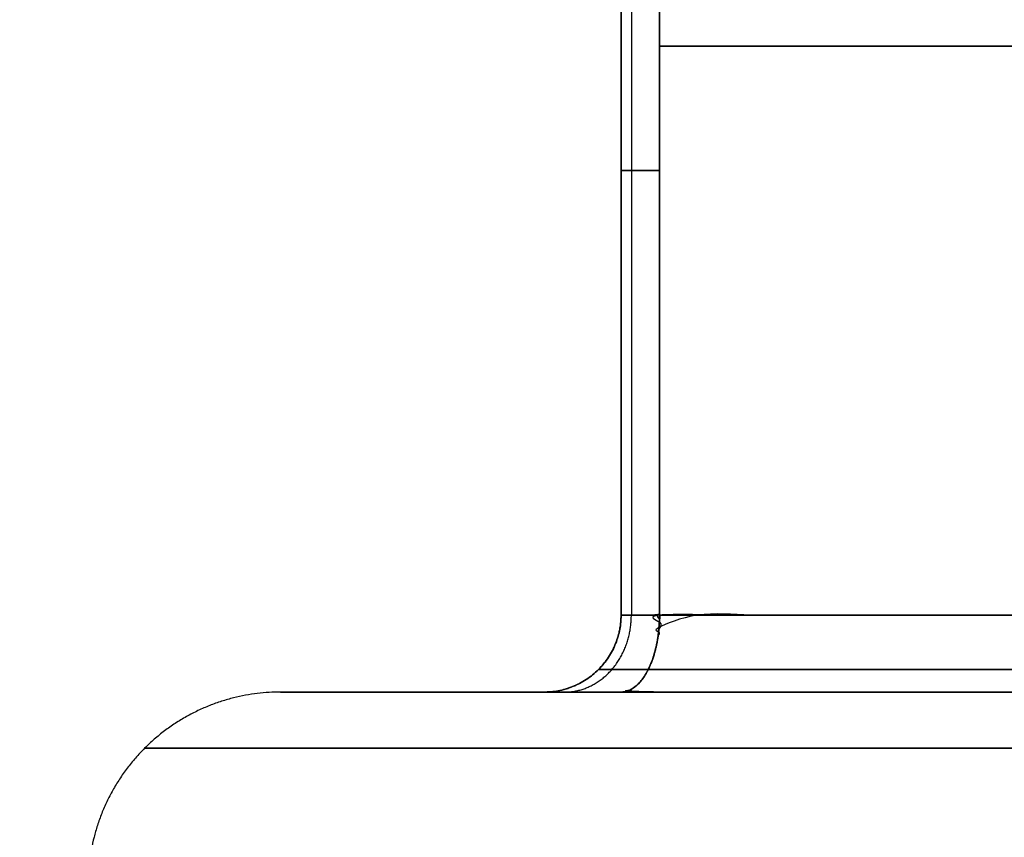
# Model space of a CAD drawing. Header units: millimetres. Extents: x -661 to 720, y -255 to 255.
# Tile 207 of 256: x -370.56 to -368, y -197.38 to -195.25. Entities that reach past the tile are written whole.
import ezdxf

# ---------------------------------------------------------------- set-up
doc = ezdxf.new("R2010")
doc.units = ezdxf.units.MM
doc.layers.add('Floreana 120', color=18, linetype='Continuous', true_color=0x000000)

msp = doc.modelspace()

# ---------------------------------------------------------------- linework, layer by layer
at = {"layer": 'Floreana 120', "color": 253, "true_color": 0x97aaae}
for p, q in [((-368.9968, -194.0095, 821.5), (-368.9968, -196.8, 821.5)), ((-368.9968, -194.0095, 1221.5), (-368.9968, -196.8, 1221.5)), ((-368.9968, -194.0095, 421.5), (-368.9968, -196.8, 421.5)), ((-368.9968, -195.3228, 819.6155), (-368.9968, -195.3228, 823.3845)), ((-368.9968, -195.3228, 1219.6155), (-368.9968, -195.3228, 1223.3845)), ((-368.9968, -195.3228, 419.6155), (-368.9968, -195.3228, 423.3845)), ((-365.6327, -195.3197, 817.5577), (-368.8968, -195.3197, 819.4423)), ((-368.8968, -195.3197, 823.5577), (-365.6327, -195.3197, 825.4423)), ((-365.6327, -195.3197, 1217.5577), (-368.8968, -195.3197, 1219.4423)), ((-368.8968, -195.3197, 1223.5577), (-365.6327, -195.3197, 1225.4423)), ((-365.6327, -195.3197, 417.5577), (-368.8968, -195.3197, 419.4423)), ((-368.8968, -195.3197, 423.5577), (-365.6327, -195.3197, 425.4423)), ((-369.8827, -197, 821.5), (-369.1968, -197, 821.5)), ((-369.8827, -197, 1221.5), (-369.1968, -197, 1221.5)), ((-369.8827, -197, 421.5), (-369.1968, -197, 421.5))]:
    msp.add_line(p, q, dxfattribs=at)
at = {"layer": 'Floreana 120', "color": 250, "true_color": 0x282421}
for points, knots in [([(-652.0296, -251, 10), (-475.5296, -251, 10), (-299.0296, -251, 10), (-294.0296, -251, 10), (-294.0296, -246, 10), (-294.0296, 0, 10), (-294.0296, 246, 10), (-294.0296, 251, 10), (-299.0296, 251, 10), (-475.5296, 251, 10), (-652.0296, 251, 10), (-657.0296, 251, 10), (-657.0296, 246, 10), (-657.0296, 0, 10), (-657.0296, -246, 10), (-657.0296, -251, 10), (-652.0296, -251, 10)], [0, 0, 0, 353, 353, 363, 363, 855, 855, 865, 865, 1218, 1218, 1228, 1228, 1720, 1720, 1730, 1730, 1730]), ([(-294.0296, 246), (-294.0296, 0), (-294.0296, -246), (-294.0296, -251), (-299.0296, -251), (-475.5296, -251), (-652.0296, -251), (-657.0296, -251), (-657.0296, -246), (-657.0296, 0), (-657.0296, 246), (-657.0296, 251), (-652.0296, 251), (-475.5296, 251), (-299.0296, 251), (-294.0296, 251), (-294.0296, 246)], [0, 0, 0, 492, 492, 502, 502, 855, 855, 865, 865, 1357, 1357, 1367, 1367, 1720, 1720, 1730, 1730, 1730])]:
    msp.add_rational_spline(points, [1, 1, 1, 0.707106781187, 1, 1, 1, 0.707106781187, 1, 1, 1, 0.707106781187, 1, 1, 1, 0.707106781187, 1], degree=2, knots=knots, dxfattribs=at)
at = {"layer": 'Floreana 120', "color": 253, "true_color": 0x97aaae, "extrusion": (1, 0, 0)}
for points in [[(-368.9968, -194.5002, 823.3845), (-368.9968, -193.8456, 822.2484), (-368.9968, -193.8461, 820.7507), (-368.9968, -194.5002, 819.6155), (-368.9968, -195.2668, 819.6155), (-368.9968, -196.0334, 819.6155), (-368.9968, -196.8, 819.6155), (-368.9968, -196.8, 820.8718), (-368.9968, -196.8, 822.1282), (-368.9968, -196.8, 823.3845), (-368.9968, -196.0334, 823.3845), (-368.9968, -195.2668, 823.3845), (-368.9968, -194.5002, 823.3845)], [(-368.9968, -194.5002, 1223.3845), (-368.9968, -193.8456, 1222.2484), (-368.9968, -193.8461, 1220.7507), (-368.9968, -194.5002, 1219.6155), (-368.9968, -195.2668, 1219.6155), (-368.9968, -196.0334, 1219.6155), (-368.9968, -196.8, 1219.6155), (-368.9968, -196.8, 1220.8718), (-368.9968, -196.8, 1222.1282), (-368.9968, -196.8, 1223.3845), (-368.9968, -196.0334, 1223.3845), (-368.9968, -195.2668, 1223.3845), (-368.9968, -194.5002, 1223.3845)], [(-368.9968, -194.5002, 423.3845), (-368.9968, -193.8456, 422.2484), (-368.9968, -193.8461, 420.7507), (-368.9968, -194.5002, 419.6155), (-368.9968, -195.2668, 419.6155), (-368.9968, -196.0334, 419.6155), (-368.9968, -196.8, 419.6155), (-368.9968, -196.8, 420.8718), (-368.9968, -196.8, 422.1282), (-368.9968, -196.8, 423.3845), (-368.9968, -196.0334, 423.3845), (-368.9968, -195.2668, 423.3845), (-368.9968, -194.5002, 423.3845)]]:
    msp.add_open_spline(points, degree=3, knots=[0, 0, 0, 0, 4.119124, 4.119124, 4.119124, 6.418886, 6.418886, 6.418886, 10.187946, 10.187946, 10.187946, 12.487708, 12.487708, 12.487708, 12.487708], dxfattribs=at)
at = {"layer": 'Floreana 120', "color": 253, "true_color": 0x97aaae, "extrusion": (-0.5, 2.10057e-13, -0.866025)}
for points in [[(-368.8968, -194.5002, 819.4423), (-367.9043, -193.8399, 818.8692), (-366.6259, -193.8395, 818.1311), (-365.6327, -194.5002, 817.5577), (-365.6327, -195.2668, 817.5577), (-365.6327, -196.0334, 817.5577), (-365.6327, -196.8, 817.5577), (-366.7208, -196.8, 818.1859), (-367.8088, -196.8, 818.8141), (-368.8968, -196.8, 819.4423), (-368.8968, -196.0334, 819.4423), (-368.8968, -195.2668, 819.4423), (-368.8968, -194.5002, 819.4423)], [(-368.8968, -194.5002, 419.4423), (-367.9043, -193.8399, 418.8692), (-366.6259, -193.8395, 418.1311), (-365.6327, -194.5002, 417.5577), (-365.6327, -195.2668, 417.5577), (-365.6327, -196.0334, 417.5577), (-365.6327, -196.8, 417.5577), (-366.7208, -196.8, 418.1859), (-367.8088, -196.8, 418.8141), (-368.8968, -196.8, 419.4423), (-368.8968, -196.0334, 419.4423), (-368.8968, -195.2668, 419.4423), (-368.8968, -194.5002, 419.4423)]]:
    msp.add_open_spline(points, degree=3, knots=[0, 0, 0, 0, 4.122435, 4.122435, 4.122435, 6.422197, 6.422197, 6.422197, 10.191257, 10.191257, 10.191257, 12.49102, 12.49102, 12.49102, 12.49102], dxfattribs=at)
at = {"layer": 'Floreana 120', "color": 253, "true_color": 0x97aaae, "extrusion": (0.5, -2.1016e-13, -0.866025)}
for points in [[(-365.6327, -194.5002, 825.4423), (-366.6253, -193.8399, 824.8692), (-367.9037, -193.8395, 824.1311), (-368.8968, -194.5002, 823.5577), (-368.8968, -195.2668, 823.5577), (-368.8968, -196.0334, 823.5577), (-368.8968, -196.8, 823.5577), (-367.8088, -196.8, 824.1859), (-366.7208, -196.8, 824.8141), (-365.6327, -196.8, 825.4423), (-365.6327, -196.0334, 825.4423), (-365.6327, -195.2668, 825.4423), (-365.6327, -194.5002, 825.4423)], [(-365.6327, -194.5002, 425.4423), (-366.6253, -193.8399, 424.8692), (-367.9037, -193.8395, 424.1311), (-368.8968, -194.5002, 423.5577), (-368.8968, -195.2668, 423.5577), (-368.8968, -196.0334, 423.5577), (-368.8968, -196.8, 423.5577), (-367.8088, -196.8, 424.1859), (-366.7208, -196.8, 424.8141), (-365.6327, -196.8, 425.4423), (-365.6327, -196.0334, 425.4423), (-365.6327, -195.2668, 425.4423), (-365.6327, -194.5002, 425.4423)]]:
    msp.add_open_spline(points, degree=3, knots=[0, 0, 0, 0, 4.122435, 4.122435, 4.122435, 6.422197, 6.422197, 6.422197, 10.191257, 10.191257, 10.191257, 12.49102, 12.49102, 12.49102, 12.49102], dxfattribs=at)
at = {"layer": 'Floreana 120', "color": 253, "true_color": 0x97aaae, "extrusion": (-0.5, 2.1016e-13, -0.866025)}
msp.add_open_spline([(-368.8968, -194.5002, 1219.4423), (-367.9043, -193.8399, 1218.8692), (-366.6259, -193.8395, 1218.1311), (-365.6327, -194.5002, 1217.5577), (-365.6327, -195.2668, 1217.5577), (-365.6327, -196.0334, 1217.5577), (-365.6327, -196.8, 1217.5577), (-366.7208, -196.8, 1218.1859), (-367.8088, -196.8, 1218.8141), (-368.8968, -196.8, 1219.4423), (-368.8968, -196.0334, 1219.4423), (-368.8968, -195.2668, 1219.4423), (-368.8968, -194.5002, 1219.4423)], degree=3, knots=[0, 0, 0, 0, 4.122435, 4.122435, 4.122435, 6.422197, 6.422197, 6.422197, 10.191257, 10.191257, 10.191257, 12.49102, 12.49102, 12.49102, 12.49102], dxfattribs=at)
at = {"layer": 'Floreana 120', "color": 253, "true_color": 0x97aaae, "extrusion": (0.5, -2.10057e-13, -0.866025)}
msp.add_open_spline([(-365.6327, -194.5002, 1225.4423), (-366.6253, -193.8399, 1224.8692), (-367.9037, -193.8395, 1224.1311), (-368.8968, -194.5002, 1223.5577), (-368.8968, -195.2668, 1223.5577), (-368.8968, -196.0334, 1223.5577), (-368.8968, -196.8, 1223.5577), (-367.8088, -196.8, 1224.1859), (-366.7208, -196.8, 1224.8141), (-365.6327, -196.8, 1225.4423), (-365.6327, -196.0334, 1225.4423), (-365.6327, -195.2668, 1225.4423), (-365.6327, -194.5002, 1225.4423)], degree=3, knots=[0, 0, 0, 0, 4.122435, 4.122435, 4.122435, 6.422197, 6.422197, 6.422197, 10.191257, 10.191257, 10.191257, 12.49102, 12.49102, 12.49102, 12.49102], dxfattribs=at)
at = {"layer": 'Floreana 120', "color": 253, "true_color": 0x97aaae}
for points, weights, degree, knots in [([(-368.8968, -196.8, 823.5577), (-368.8968, -196.0334, 823.5577), (-368.8968, -195.2668, 823.5577), (-368.8968, -194.5002, 823.5577), (-368.9098, -194.5088, 823.5503), (-368.9226, -194.5163, 823.5409), (-368.9345, -194.5217, 823.5296), (-368.9465, -194.5272, 823.5182), (-368.9578, -194.5307, 823.5045), (-368.967, -194.5313, 823.4897), (-368.9751, -194.5318, 823.4765), (-368.9818, -194.5302, 823.4621), (-368.9866, -194.5266, 823.4477), (-368.9911, -194.5232, 823.434), (-368.9941, -194.5181, 823.4201), (-368.9956, -194.5118, 823.4067), (-368.9964, -194.5083, 823.3992), (-368.9968, -194.5044, 823.3918), (-368.9968, -194.5002, 823.3845), (-368.9968, -195.2668, 823.3845), (-368.9968, -196.0334, 823.3845), (-368.9968, -196.8, 823.3845), (-368.9968, -196.8, 823.4577), (-368.9602, -196.8, 823.5211), (-368.8968, -196.8, 823.5577)], [1, 1, 1, 1, 1, 1, 1, 1, 1, 1, 1, 1, 1, 1, 1, 1, 1, 1, 1, 1, 1, 1, 0.910683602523, 0.910683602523, 1], 3, [0, 0, 0, 0, 2.299762, 2.299762, 2.299762, 2.351836, 2.351836, 2.351836, 2.404808, 2.404808, 2.404808, 2.451832, 2.451832, 2.451832, 2.496662, 2.496662, 2.496662, 2.521744, 2.521744, 2.521744, 4.821506, 4.821506, 4.821506, 5.041121, 5.041121, 5.041121, 5.041121]), ([(-368.9968, -196.8, 819.6155), (-368.9968, -196.0334, 819.6155), (-368.9968, -195.2668, 819.6155), (-368.9968, -194.5002, 819.6155), (-368.9968, -194.5088, 819.6005), (-368.9951, -194.5163, 819.5847), (-368.9913, -194.5218, 819.5688), (-368.9874, -194.5272, 819.5527), (-368.9812, -194.5307, 819.536), (-368.9729, -194.5313, 819.5207), (-368.9656, -194.5318, 819.507), (-368.9564, -194.5302, 819.494), (-368.9464, -194.5266, 819.4827), (-368.9368, -194.5232, 819.4719), (-368.9262, -194.5181, 819.4624), (-368.9154, -194.5118, 819.4544), (-368.9093, -194.5083, 819.4499), (-368.9031, -194.5044, 819.4459), (-368.8968, -194.5002, 819.4423), (-368.8968, -195.2668, 819.4423), (-368.8968, -196.0334, 819.4423), (-368.8968, -196.8, 819.4423), (-368.9602, -196.8, 819.4789), (-368.9968, -196.8, 819.5423), (-368.9968, -196.8, 819.6155)], [1, 1, 1, 1, 1, 1, 1, 1, 1, 1, 1, 1, 1, 1, 1, 1, 1, 1, 1, 1, 1, 1, 0.910683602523, 0.910683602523, 1], 3, [0, 0, 0, 0, 2.299762, 2.299762, 2.299762, 2.351864, 2.351864, 2.351864, 2.404828, 2.404828, 2.404828, 2.451848, 2.451848, 2.451848, 2.496679, 2.496679, 2.496679, 2.521744, 2.521744, 2.521744, 4.821506, 4.821506, 4.821506, 5.041121, 5.041121, 5.041121, 5.041121]), ([(-368.8968, -196.8, 1223.5577), (-368.8968, -196.0334, 1223.5577), (-368.8968, -195.2668, 1223.5577), (-368.8968, -194.5002, 1223.5577), (-368.9098, -194.5088, 1223.5503), (-368.9226, -194.5163, 1223.5409), (-368.9345, -194.5217, 1223.5296), (-368.9465, -194.5272, 1223.5182), (-368.9578, -194.5307, 1223.5045), (-368.967, -194.5313, 1223.4897), (-368.9751, -194.5318, 1223.4765), (-368.9818, -194.5302, 1223.4621), (-368.9866, -194.5266, 1223.4477), (-368.9911, -194.5232, 1223.434), (-368.9941, -194.5181, 1223.4201), (-368.9956, -194.5118, 1223.4067), (-368.9964, -194.5083, 1223.3992), (-368.9968, -194.5044, 1223.3918), (-368.9968, -194.5002, 1223.3845), (-368.9968, -195.2668, 1223.3845), (-368.9968, -196.0334, 1223.3845), (-368.9968, -196.8, 1223.3845), (-368.9968, -196.8, 1223.4577), (-368.9602, -196.8, 1223.5211), (-368.8968, -196.8, 1223.5577)], [1, 1, 1, 1, 1, 1, 1, 1, 1, 1, 1, 1, 1, 1, 1, 1, 1, 1, 1, 1, 1, 1, 0.910683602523, 0.910683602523, 1], 3, [0, 0, 0, 0, 2.299762, 2.299762, 2.299762, 2.351836, 2.351836, 2.351836, 2.404808, 2.404808, 2.404808, 2.451832, 2.451832, 2.451832, 2.496662, 2.496662, 2.496662, 2.521744, 2.521744, 2.521744, 4.821506, 4.821506, 4.821506, 5.041121, 5.041121, 5.041121, 5.041121]), ([(-368.9968, -196.8, 1219.6155), (-368.9968, -196.0334, 1219.6155), (-368.9968, -195.2668, 1219.6155), (-368.9968, -194.5002, 1219.6155), (-368.9968, -194.5088, 1219.6005), (-368.9951, -194.5163, 1219.5847), (-368.9913, -194.5218, 1219.5688), (-368.9874, -194.5272, 1219.5527), (-368.9812, -194.5307, 1219.536), (-368.9729, -194.5313, 1219.5207), (-368.9656, -194.5318, 1219.507), (-368.9564, -194.5302, 1219.494), (-368.9464, -194.5266, 1219.4827), (-368.9368, -194.5232, 1219.4719), (-368.9262, -194.5181, 1219.4624), (-368.9154, -194.5118, 1219.4544), (-368.9093, -194.5083, 1219.4499), (-368.9031, -194.5044, 1219.4459), (-368.8968, -194.5002, 1219.4423), (-368.8968, -195.2668, 1219.4423), (-368.8968, -196.0334, 1219.4423), (-368.8968, -196.8, 1219.4423), (-368.9602, -196.8, 1219.4789), (-368.9968, -196.8, 1219.5423), (-368.9968, -196.8, 1219.6155)], [1, 1, 1, 1, 1, 1, 1, 1, 1, 1, 1, 1, 1, 1, 1, 1, 1, 1, 1, 1, 1, 1, 0.910683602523, 0.910683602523, 1], 3, [0, 0, 0, 0, 2.299762, 2.299762, 2.299762, 2.351864, 2.351864, 2.351864, 2.404828, 2.404828, 2.404828, 2.451848, 2.451848, 2.451848, 2.496679, 2.496679, 2.496679, 2.521744, 2.521744, 2.521744, 4.821506, 4.821506, 4.821506, 5.041121, 5.041121, 5.041121, 5.041121]), ([(-368.8968, -196.8, 423.5577), (-368.8968, -196.0334, 423.5577), (-368.8968, -195.2668, 423.5577), (-368.8968, -194.5002, 423.5577), (-368.9098, -194.5088, 423.5503), (-368.9226, -194.5163, 423.5409), (-368.9345, -194.5217, 423.5296), (-368.9465, -194.5272, 423.5182), (-368.9578, -194.5307, 423.5045), (-368.967, -194.5313, 423.4897), (-368.9751, -194.5318, 423.4765), (-368.9818, -194.5302, 423.4621), (-368.9866, -194.5266, 423.4477), (-368.9911, -194.5232, 423.434), (-368.9941, -194.5181, 423.4201), (-368.9956, -194.5118, 423.4067), (-368.9964, -194.5083, 423.3992), (-368.9968, -194.5044, 423.3918), (-368.9968, -194.5002, 423.3845), (-368.9968, -195.2668, 423.3845), (-368.9968, -196.0334, 423.3845), (-368.9968, -196.8, 423.3845), (-368.9968, -196.8, 423.4577), (-368.9602, -196.8, 423.5211), (-368.8968, -196.8, 423.5577)], [1, 1, 1, 1, 1, 1, 1, 1, 1, 1, 1, 1, 1, 1, 1, 1, 1, 1, 1, 1, 1, 1, 0.910683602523, 0.910683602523, 1], 3, [0, 0, 0, 0, 2.299762, 2.299762, 2.299762, 2.351836, 2.351836, 2.351836, 2.404808, 2.404808, 2.404808, 2.451832, 2.451832, 2.451832, 2.496662, 2.496662, 2.496662, 2.521744, 2.521744, 2.521744, 4.821506, 4.821506, 4.821506, 5.041121, 5.041121, 5.041121, 5.041121]), ([(-368.9968, -196.8, 419.6155), (-368.9968, -196.0334, 419.6155), (-368.9968, -195.2668, 419.6155), (-368.9968, -194.5002, 419.6155), (-368.9968, -194.5088, 419.6005), (-368.9951, -194.5163, 419.5847), (-368.9913, -194.5218, 419.5688), (-368.9874, -194.5272, 419.5527), (-368.9812, -194.5307, 419.536), (-368.9729, -194.5313, 419.5207), (-368.9656, -194.5318, 419.507), (-368.9564, -194.5302, 419.494), (-368.9464, -194.5266, 419.4827), (-368.9368, -194.5232, 419.4719), (-368.9262, -194.5181, 419.4624), (-368.9154, -194.5118, 419.4544), (-368.9093, -194.5083, 419.4499), (-368.9031, -194.5044, 419.4459), (-368.8968, -194.5002, 419.4423), (-368.8968, -195.2668, 419.4423), (-368.8968, -196.0334, 419.4423), (-368.8968, -196.8, 419.4423), (-368.9602, -196.8, 419.4789), (-368.9968, -196.8, 419.5423), (-368.9968, -196.8, 419.6155)], [1, 1, 1, 1, 1, 1, 1, 1, 1, 1, 1, 1, 1, 1, 1, 1, 1, 1, 1, 1, 1, 1, 0.910683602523, 0.910683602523, 1], 3, [0, 0, 0, 0, 2.299762, 2.299762, 2.299762, 2.351864, 2.351864, 2.351864, 2.404828, 2.404828, 2.404828, 2.451848, 2.451848, 2.451848, 2.496679, 2.496679, 2.496679, 2.521744, 2.521744, 2.521744, 4.821506, 4.821506, 4.821506, 5.041121, 5.041121, 5.041121, 5.041121]), ([(-368.9968, -196.8, 819.6155), (-368.9968, -197, 819.6155), (-369.1968, -197, 819.6155), (-369.1968, -197, 821.5), (-369.1968, -197, 823.3845), (-368.9968, -197, 823.3845), (-368.9968, -196.8, 823.3845), (-368.9968, -196.8, 821.5), (-368.9968, -196.8, 819.6155)], [1, 0.707106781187, 1, 1, 1, 0.707106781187, 1, 1, 1], 2, [0, 0, 0, 0.4, 0.4, 4.16906, 4.16906, 4.56906, 4.56906, 8.33812, 8.33812, 8.33812]), ([(-368.9968, -196.8, 1219.6155), (-368.9968, -197, 1219.6155), (-369.1968, -197, 1219.6155), (-369.1968, -197, 1221.5), (-369.1968, -197, 1223.3845), (-368.9968, -197, 1223.3845), (-368.9968, -196.8, 1223.3845), (-368.9968, -196.8, 1221.5), (-368.9968, -196.8, 1219.6155)], [1, 0.707106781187, 1, 1, 1, 0.707106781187, 1, 1, 1], 2, [0, 0, 0, 0.4, 0.4, 4.16906, 4.16906, 4.56906, 4.56906, 8.33812, 8.33812, 8.33812]), ([(-368.9968, -196.8, 419.6155), (-368.9968, -197, 419.6155), (-369.1968, -197, 419.6155), (-369.1968, -197, 421.5), (-369.1968, -197, 423.3845), (-368.9968, -197, 423.3845), (-368.9968, -196.8, 423.3845), (-368.9968, -196.8, 421.5), (-368.9968, -196.8, 419.6155)], [1, 0.707106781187, 1, 1, 1, 0.707106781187, 1, 1, 1], 2, [0, 0, 0, 0.4, 0.4, 4.16906, 4.16906, 4.56906, 4.56906, 8.33812, 8.33812, 8.33812]), ([(-368.9968, -196.8, 823.3845), (-368.9968, -197, 823.3845), (-369.1968, -197, 823.3845), (-369.1968, -197, 823.6155), (-368.9968, -197, 823.7309), (-368.8968, -197, 823.5577), (-368.8968, -196.8, 823.5577), (-368.9968, -196.8, 823.5), (-368.9968, -196.8, 823.3845)], [1, 0.707106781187, 1, 0.866025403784, 1, 0.707106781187, 1, 0.866025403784, 1], 2, [0, 0, 0, 0.4, 0.4, 0.86188, 0.86188, 1.26188, 1.26188, 1.49282, 1.49282, 1.49282]), ([(-368.9968, -196.8, 1223.3845), (-368.9968, -197, 1223.3845), (-369.1968, -197, 1223.3845), (-369.1968, -197, 1223.6155), (-368.9968, -197, 1223.7309), (-368.8968, -197, 1223.5577), (-368.8968, -196.8, 1223.5577), (-368.9968, -196.8, 1223.5), (-368.9968, -196.8, 1223.3845)], [1, 0.707106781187, 1, 0.866025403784, 1, 0.707106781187, 1, 0.866025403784, 1], 2, [0, 0, 0, 0.4, 0.4, 0.86188, 0.86188, 1.26188, 1.26188, 1.49282, 1.49282, 1.49282]), ([(-368.9968, -196.8, 423.3845), (-368.9968, -197, 423.3845), (-369.1968, -197, 423.3845), (-369.1968, -197, 423.6155), (-368.9968, -197, 423.7309), (-368.8968, -197, 423.5577), (-368.8968, -196.8, 423.5577), (-368.9968, -196.8, 423.5), (-368.9968, -196.8, 423.3845)], [1, 0.707106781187, 1, 0.866025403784, 1, 0.707106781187, 1, 0.866025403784, 1], 2, [0, 0, 0, 0.4, 0.4, 0.86188, 0.86188, 1.26188, 1.26188, 1.49282, 1.49282, 1.49282]), ([(-369.1968, -197, 819.6155), (-368.9968, -197, 819.6155), (-368.9968, -196.8, 819.6155), (-368.9968, -196.8, 819.5), (-368.8968, -196.8, 819.4423), (-368.8968, -197, 819.4423), (-368.9968, -197, 819.2691), (-369.1968, -197, 819.3845), (-369.1968, -197, 819.6155)], [1, 0.707106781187, 1, 0.866025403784, 1, 0.707106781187, 1, 0.866025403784, 1], 2, [0, 0, 0, 0.4, 0.4, 0.63094, 0.63094, 1.03094, 1.03094, 1.49282, 1.49282, 1.49282]), ([(-369.1968, -197, 1219.6155), (-368.9968, -197, 1219.6155), (-368.9968, -196.8, 1219.6155), (-368.9968, -196.8, 1219.5), (-368.8968, -196.8, 1219.4423), (-368.8968, -197, 1219.4423), (-368.9968, -197, 1219.2691), (-369.1968, -197, 1219.3845), (-369.1968, -197, 1219.6155)], [1, 0.707106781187, 1, 0.866025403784, 1, 0.707106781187, 1, 0.866025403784, 1], 2, [0, 0, 0, 0.4, 0.4, 0.63094, 0.63094, 1.03094, 1.03094, 1.49282, 1.49282, 1.49282]), ([(-369.1968, -197, 419.6155), (-368.9968, -197, 419.6155), (-368.9968, -196.8, 419.6155), (-368.9968, -196.8, 419.5), (-368.8968, -196.8, 419.4423), (-368.8968, -197, 419.4423), (-368.9968, -197, 419.2691), (-369.1968, -197, 419.3845), (-369.1968, -197, 419.6155)], [1, 0.707106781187, 1, 0.866025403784, 1, 0.707106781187, 1, 0.866025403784, 1], 2, [0, 0, 0, 0.4, 0.4, 0.63094, 0.63094, 1.03094, 1.03094, 1.49282, 1.49282, 1.49282]), ([(-368.8968, -196.8, 823.5577), (-368.8968, -197, 823.5577), (-368.9968, -197, 823.7309), (-367.3648, -197, 824.6732), (-365.7327, -197, 825.6155), (-365.6327, -197, 825.4423), (-365.6327, -196.8, 825.4423), (-367.2648, -196.8, 824.5), (-368.8968, -196.8, 823.5577)], [1, 0.707106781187, 1, 1, 1, 0.707106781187, 1, 1, 1], 2, [0, 0, 0, 0.4, 0.4, 4.16906, 4.16906, 4.56906, 4.56906, 8.33812, 8.33812, 8.33812]), ([(-368.8968, -196.8, 1223.5577), (-368.8968, -197, 1223.5577), (-368.9968, -197, 1223.7309), (-367.3648, -197, 1224.6732), (-365.7327, -197, 1225.6155), (-365.6327, -197, 1225.4423), (-365.6327, -196.8, 1225.4423), (-367.2648, -196.8, 1224.5), (-368.8968, -196.8, 1223.5577)], [1, 0.707106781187, 1, 1, 1, 0.707106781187, 1, 1, 1], 2, [0, 0, 0, 0.4, 0.4, 4.16906, 4.16906, 4.56906, 4.56906, 8.33812, 8.33812, 8.33812]), ([(-368.9968, -197, 419.2691), (-368.9382, -197, 419.3705), (-368.8968, -196.9172, 419.4423), (-368.8968, -196.8, 419.4423), (-367.8088, -196.8, 418.8141), (-366.7208, -196.8, 418.1859), (-365.6327, -196.8, 417.5577), (-365.6327, -196.9172, 417.5577), (-365.6741, -197, 417.486), (-365.7327, -197, 417.3845), (-366.8208, -197, 418.0127), (-367.9088, -197, 418.6409), (-368.9968, -197, 419.2691)], [1, 0.804737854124, 0.804737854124, 1, 1, 1, 1, 0.804737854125, 0.804737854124, 1, 1, 1, 1], 3, [0, 0, 0, 0, 0.4, 0.4, 0.4, 4.16906, 4.16906, 4.16906, 4.56906, 4.56906, 4.56906, 8.33812, 8.33812, 8.33812, 8.33812]), ([(-368.9968, -197, 819.2691), (-368.8968, -197, 819.4423), (-368.8968, -196.8, 819.4423), (-367.2648, -196.8, 818.5), (-365.6327, -196.8, 817.5577), (-365.6327, -197, 817.5577), (-365.7327, -197, 817.3845), (-367.3648, -197, 818.3268), (-368.9968, -197, 819.2691)], [1, 0.707106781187, 1, 1, 1, 0.707106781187, 1, 1, 1], 2, [0, 0, 0, 0.4, 0.4, 4.16906, 4.16906, 4.56906, 4.56906, 8.33812, 8.33812, 8.33812]), ([(-368.9968, -197, 1219.2691), (-368.8968, -197, 1219.4423), (-368.8968, -196.8, 1219.4423), (-367.2648, -196.8, 1218.5), (-365.6327, -196.8, 1217.5577), (-365.6327, -197, 1217.5577), (-365.7327, -197, 1217.3845), (-367.3648, -197, 1218.3268), (-368.9968, -197, 1219.2691)], [1, 0.707106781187, 1, 1, 1, 0.707106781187, 1, 1, 1], 2, [0, 0, 0, 0.4, 0.4, 4.16906, 4.16906, 4.56906, 4.56906, 8.33812, 8.33812, 8.33812]), ([(-368.8968, -196.8, 423.5577), (-368.8968, -196.9172, 423.5577), (-368.9382, -197, 423.6295), (-368.9968, -197, 423.7309), (-367.9088, -197, 424.3591), (-366.8208, -197, 424.9873), (-365.7327, -197, 425.6155), (-365.6741, -197, 425.514), (-365.6327, -196.9172, 425.4423), (-365.6327, -196.8, 425.4423), (-366.7208, -196.8, 424.8141), (-367.8088, -196.8, 424.1859), (-368.8968, -196.8, 423.5577)], [1, 0.804737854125, 0.804737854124, 0.999999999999, 0.999999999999, 0.999999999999, 0.999999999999, 0.804737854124, 0.804737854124, 1, 1, 1, 1], 3, [0, 0, 0, 0, 0.4, 0.4, 0.4, 4.16906, 4.16906, 4.16906, 4.56906, 4.56906, 4.56906, 8.33812, 8.33812, 8.33812, 8.33812])]:
    msp.add_rational_spline(points, weights, degree=degree, knots=knots, dxfattribs=at)
for points in [[(-368.97, -194.5314, 823.4845), (-368.97, -195.6657, 823.4845), (-368.97, -196.8, 823.4845)], [(-368.97, -194.5314, 819.5155), (-368.97, -195.6657, 819.5155), (-368.97, -196.8, 819.5155)], [(-368.97, -194.5314, 1223.4845), (-368.97, -195.6657, 1223.4845), (-368.97, -196.8, 1223.4845)], [(-368.97, -194.5314, 1219.5155), (-368.97, -195.6657, 1219.5155), (-368.97, -196.8, 1219.5155)], [(-368.97, -194.5314, 423.4845), (-368.97, -195.6657, 423.4845), (-368.97, -196.8, 423.4845)], [(-368.97, -194.5314, 419.5155), (-368.97, -195.6657, 419.5155), (-368.97, -196.8, 419.5155)], [(-369.0554, -196.9414, 819.6155), (-369.0554, -196.9414, 821.5), (-369.0554, -196.9414, 823.3845)], [(-369.0554, -196.9414, 1219.6155), (-369.0554, -196.9414, 1221.5), (-369.0554, -196.9414, 1223.3845)], [(-369.0554, -196.9414, 419.6155), (-369.0554, -196.9414, 421.5), (-369.0554, -196.9414, 423.3845)], [(-368.9261, -196.9414, 823.6085), (-367.2941, -196.9414, 824.5507), (-365.662, -196.9414, 825.493)], [(-365.662, -196.9414, 817.507), (-367.2941, -196.9414, 818.4493), (-368.9261, -196.9414, 819.3915)], [(-368.9261, -196.9414, 1223.6085), (-367.2941, -196.9414, 1224.5507), (-365.662, -196.9414, 1225.493)], [(-365.662, -196.9414, 1217.507), (-367.2941, -196.9414, 1218.4493), (-368.9261, -196.9414, 1219.3915)], [(-368.9261, -196.9414, 423.6085), (-367.2941, -196.9414, 424.5507), (-365.662, -196.9414, 425.493)], [(-365.662, -196.9414, 417.507), (-367.2941, -196.9414, 418.4493), (-368.9261, -196.9414, 419.3915)]]:
    msp.add_open_spline(points, degree=2, dxfattribs=at)
at = {"layer": 'Floreana 120', "color": 253, "true_color": 0x97aaae, "extrusion": (2.46139e-13, -1, 3.5017e-13)}
msp.add_rational_spline([(-368.8968, -195.6432, 823.5577), (-368.9602, -195.6432, 823.5211), (-368.9968, -195.6432, 823.4577), (-368.9968, -195.6432, 823.3845)], [0.999999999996, 0.910683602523, 0.910683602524, 1], degree=3, dxfattribs=at)
at = {"layer": 'Floreana 120', "color": 253, "true_color": 0x97aaae, "extrusion": (-1.34493e-12, -1, -7.76496e-13)}
msp.add_rational_spline([(-368.9968, -195.6432, 819.6155), (-368.9968, -195.6432, 819.5423), (-368.9602, -195.6432, 819.4789), (-368.8968, -195.6432, 819.4423)], [0.999999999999, 0.910683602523, 0.910683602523, 1], degree=3, dxfattribs=at)
at = {"layer": 'Floreana 120', "color": 253, "true_color": 0x97aaae, "extrusion": (-5.68434e-13, -1, 2.64832e-24)}
msp.add_rational_spline([(-368.8968, -195.6432, 1223.5577), (-368.9602, -195.6432, 1223.5211), (-368.9968, -195.6432, 1223.4577), (-368.9968, -195.6432, 1223.3845)], [0.999999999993, 0.910683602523, 0.910683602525, 1], degree=3, dxfattribs=at)
at = {"layer": 'Floreana 120', "color": 253, "true_color": 0x97aaae, "extrusion": (0, -1, 0)}
for points, weights in [([(-368.9968, -195.6432, 1219.6155), (-368.9968, -195.6432, 1219.5423), (-368.9602, -195.6432, 1219.4789), (-368.8968, -195.6432, 1219.4423)], [1, 0.910683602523, 0.910683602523, 0.999999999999]), ([(-365.5327, -197.1464, 816.7964), (-374.9398, -197.1464, 816.7964), (-374.9398, -197.1464, 826.2036), (-365.5327, -197.1464, 826.2036)], [0.816490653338, 0.272163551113, 0.272163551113, 0.816490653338])]:
    msp.add_rational_spline(points, weights, degree=3, dxfattribs=at)
at = {"layer": 'Floreana 120', "color": 253, "true_color": 0x97aaae, "extrusion": (2.01739e-12, -1, -1.16474e-12)}
msp.add_rational_spline([(-368.8968, -195.6432, 423.5577), (-368.9602, -195.6432, 423.5211), (-368.9968, -195.6432, 423.4577), (-368.9968, -195.6432, 423.3845)], [0.999999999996, 0.910683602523, 0.910683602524, 1], degree=3, dxfattribs=at)
at = {"layer": 'Floreana 120', "color": 253, "true_color": 0x97aaae, "extrusion": (1.59107e-12, -1, 4.26326e-13)}
msp.add_rational_spline([(-368.9968, -195.6432, 419.6155), (-368.9968, -195.6432, 419.5423), (-368.9602, -195.6432, 419.4789), (-368.8968, -195.6432, 419.4423)], [0.999999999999, 0.910683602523, 0.910683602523, 1], degree=3, dxfattribs=at)
at = {"layer": 'Floreana 120', "color": 253, "true_color": 0x97aaae}
for points, weights in [([(-369.1968, -197, 821.5), (-369.0797, -197, 821.5), (-368.9968, -196.9172, 821.5), (-368.9968, -196.8, 821.5)], [0.999999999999, 0.804737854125, 0.804737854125, 0.999999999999]), ([(-369.1968, -197, 1221.5), (-369.0797, -197, 1221.5), (-368.9968, -196.9172, 1221.5), (-368.9968, -196.8, 1221.5)], [0.999999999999, 0.804737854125, 0.804737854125, 0.999999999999]), ([(-369.1968, -197, 421.5), (-369.0797, -197, 421.5), (-368.9968, -196.9172, 421.5), (-368.9968, -196.8, 421.5)], [1, 0.804737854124, 0.804737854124, 1]), ([(-369.8827, -197, 821.5), (-370.1756, -197, 821.5), (-370.3827, -197.2071, 821.5), (-370.3827, -197.5, 821.5)], [0.478289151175, 0.384897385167, 0.384897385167, 0.478289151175]), ([(-369.8827, -197, 1221.5), (-370.1756, -197, 1221.5), (-370.3827, -197.2071, 1221.5), (-370.3827, -197.5, 1221.5)], [0.478289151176, 0.384897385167, 0.384897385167, 0.478289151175]), ([(-369.8827, -197, 421.5), (-370.1756, -197, 421.5), (-370.3827, -197.2071, 421.5), (-370.3827, -197.5, 421.5)], [0.478289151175, 0.384897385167, 0.384897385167, 0.478289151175])]:
    msp.add_rational_spline(points, weights, degree=3, dxfattribs=at)
at = {"layer": 'Floreana 120', "color": 253, "true_color": 0x97aaae, "extrusion": (-0.5, -2.47273e-14, 0.866025)}
msp.add_rational_spline([(-369.1432, -197, 819.4155), (-369.0418, -197, 819.474), (-368.97, -196.9172, 819.5155), (-368.97, -196.8, 819.5155)], [0.892499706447, 0.718228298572, 0.718228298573, 0.892499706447], degree=3, dxfattribs=at)
at = {"layer": 'Floreana 120', "color": 253, "true_color": 0x97aaae, "extrusion": (-0.5, -2.13173e-12, -0.866025)}
msp.add_rational_spline([(-369.1432, -197, 823.5845), (-369.0418, -197, 823.526), (-368.97, -196.9172, 823.4845), (-368.97, -196.8, 823.4845)], [0.892499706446, 0.718228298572, 0.718228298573, 0.892499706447], degree=3, dxfattribs=at)
at = {"layer": 'Floreana 120', "color": 253, "true_color": 0x97aaae, "extrusion": (-0.5, 1.23926e-11, 0.866025)}
msp.add_rational_spline([(-369.1432, -197, 1219.4155), (-369.0418, -197, 1219.474), (-368.97, -196.9172, 1219.5155), (-368.97, -196.8, 1219.5155)], [0.892499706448, 0.718228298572, 0.718228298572, 0.892499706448], degree=3, dxfattribs=at)
at = {"layer": 'Floreana 120', "color": 253, "true_color": 0x97aaae, "extrusion": (-0.5, -1.09689e-11, -0.866025)}
msp.add_rational_spline([(-369.1432, -197, 1223.5845), (-369.0418, -197, 1223.526), (-368.97, -196.9172, 1223.4845), (-368.97, -196.8, 1223.4845)], [0.89249970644, 0.718228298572, 0.718228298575, 0.892499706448], degree=3, dxfattribs=at)
at = {"layer": 'Floreana 120', "color": 253, "true_color": 0x97aaae, "extrusion": (-0.5, -7.0199e-13, 0.866025)}
msp.add_rational_spline([(-369.1432, -197, 419.4155), (-369.0418, -197, 419.474), (-368.97, -196.9172, 419.5155), (-368.97, -196.8, 419.5155)], [0.892499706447, 0.718228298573, 0.718228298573, 0.892499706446], degree=3, dxfattribs=at)
at = {"layer": 'Floreana 120', "color": 253, "true_color": 0x97aaae, "extrusion": (-0.5, -4.14464e-12, -0.866025)}
msp.add_rational_spline([(-369.1432, -197, 423.5845), (-369.0418, -197, 423.526), (-368.97, -196.9172, 423.4845), (-368.97, -196.8, 423.4845)], [0.892499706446, 0.718228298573, 0.718228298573, 0.892499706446], degree=3, dxfattribs=at)
at = {"layer": 'Floreana 120', "color": 253, "true_color": 0x97aaae, "extrusion": (1.91957e-12, -1, 6.00588e-13)}
msp.add_rational_spline([(-368.9261, -196.9414, 819.3915), (-369.0081, -196.9414, 819.4389), (-369.0554, -196.9414, 819.5208), (-369.0554, -196.9414, 819.6155)], [0.816490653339, 0.743564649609, 0.743564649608, 0.816490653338], degree=3, dxfattribs=at)
at = {"layer": 'Floreana 120', "color": 253, "true_color": 0x97aaae, "extrusion": (-1.09915e-12, -1, -6.60137e-25)}
msp.add_rational_spline([(-369.0554, -196.9414, 823.3845), (-369.0554, -196.9414, 823.4792), (-369.0081, -196.9414, 823.5611), (-368.9261, -196.9414, 823.6085)], [0.816490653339, 0.743564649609, 0.743564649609, 0.816490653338], degree=3, dxfattribs=at)
at = {"layer": 'Floreana 120', "color": 253, "true_color": 0x97aaae, "extrusion": (-1.20118e-12, -1, -1.20118e-12)}
msp.add_rational_spline([(-368.9261, -196.9414, 1219.3915), (-369.0081, -196.9414, 1219.4389), (-369.0554, -196.9414, 1219.5208), (-369.0554, -196.9414, 1219.6155)], [0.816490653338, 0.743564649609, 0.743564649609, 0.816490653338], degree=3, dxfattribs=at)
at = {"layer": 'Floreana 120', "color": 253, "true_color": 0x97aaae, "extrusion": (-2.1983e-13, -1, 5.28109e-25)}
msp.add_rational_spline([(-369.0554, -196.9414, 1223.3845), (-369.0554, -196.9414, 1223.4792), (-369.0081, -196.9414, 1223.5611), (-368.9261, -196.9414, 1223.6085)], [0.816490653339, 0.743564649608, 0.743564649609, 0.816490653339], degree=3, dxfattribs=at)
at = {"layer": 'Floreana 120', "color": 253, "true_color": 0x97aaae, "extrusion": (-1.61928e-12, -1, -3.00294e-13)}
msp.add_rational_spline([(-368.9261, -196.9414, 419.3915), (-369.0081, -196.9414, 419.4389), (-369.0554, -196.9414, 419.5208), (-369.0554, -196.9414, 419.6155)], [0.816490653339, 0.743564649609, 0.743564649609, 0.816490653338], degree=3, dxfattribs=at)
at = {"layer": 'Floreana 120', "color": 253, "true_color": 0x97aaae, "extrusion": (1.12071e-12, -1, -9.00881e-13)}
msp.add_rational_spline([(-369.0554, -196.9414, 423.3845), (-369.0554, -196.9414, 423.4792), (-369.0081, -196.9414, 423.5611), (-368.9261, -196.9414, 423.6085)], [0.816490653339, 0.743564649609, 0.743564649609, 0.816490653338], degree=3, dxfattribs=at)
at = {"layer": 'Floreana 120', "color": 253, "true_color": 0x97aaae, "extrusion": (0, 1, -3.26686e-15)}
for points in [[(-365.5327, -197, 817.15), (-369.8827, -197, 817.15), (-369.8827, -197, 821.5), (-369.8827, -197, 825.85), (-365.5327, -197, 825.85), (-361.1827, -197, 825.85), (-361.1827, -197, 821.5), (-361.1827, -197, 817.15), (-365.5327, -197, 817.15)], [(-365.5327, -197, 417.15), (-369.8827, -197, 417.15), (-369.8827, -197, 421.5), (-369.8827, -197, 425.85), (-365.5327, -197, 425.85), (-361.1827, -197, 425.85), (-361.1827, -197, 421.5), (-361.1827, -197, 417.15), (-365.5327, -197, 417.15)]]:
    msp.add_rational_spline(points, [1, 0.707106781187, 1, 0.707106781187, 1, 0.707106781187, 1, 0.707106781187, 1], degree=2, knots=[0, 0, 0, 8.7, 8.7, 17.4, 17.4, 26.1, 26.1, 34.8, 34.8, 34.8], dxfattribs=at)
at = {"layer": 'Floreana 120', "color": 253, "true_color": 0x97aaae, "extrusion": (1.30675e-14, 1, -3.26686e-15)}
msp.add_rational_spline([(-365.5327, -197, 825.85), (-369.8827, -197, 825.85), (-369.8827, -197, 821.5), (-369.8827, -197, 817.15), (-365.5327, -197, 817.15)], [1, 0.707106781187, 1, 0.707106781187, 1], degree=2, knots=[0, 0, 0, 8.7, 8.7, 17.4, 17.4, 17.4], dxfattribs=at)
at = {"layer": 'Floreana 120', "color": 253, "true_color": 0x97aaae, "extrusion": (0, -1, 0)}
for points, weights, knots in [([(-365.5327, -197, 1217.15), (-369.8827, -197, 1217.15), (-369.8827, -197, 1221.5), (-369.8827, -197, 1225.85), (-365.5327, -197, 1225.85), (-361.1827, -197, 1225.85), (-361.1827, -197, 1221.5), (-361.1827, -197, 1217.15), (-365.5327, -197, 1217.15)], [1, 0.707106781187, 1, 0.707106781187, 1, 0.707106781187, 1, 0.707106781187, 1], [0, 0, 0, 8.7, 8.7, 17.4, 17.4, 26.1, 26.1, 34.8, 34.8, 34.8]), ([(-362.0686, -197, 819.2691), (-361.8686, -197, 819.3845), (-361.8686, -197, 819.6155), (-361.8686, -197, 821.5), (-361.8686, -197, 823.3845), (-361.8686, -197, 823.6155), (-362.0686, -197, 823.7309), (-363.7007, -197, 824.6732), (-365.3327, -197, 825.6155), (-365.5327, -197, 825.7309), (-365.7327, -197, 825.6155), (-367.3648, -197, 824.6732), (-368.9968, -197, 823.7309), (-369.1968, -197, 823.6155), (-369.1968, -197, 823.3845), (-369.1968, -197, 821.5), (-369.1968, -197, 819.6155), (-369.1968, -197, 819.3845), (-368.9968, -197, 819.2691), (-367.3648, -197, 818.3268), (-365.7327, -197, 817.3845), (-365.5327, -197, 817.2691), (-365.3327, -197, 817.3845), (-363.7007, -197, 818.3268), (-362.0686, -197, 819.2691)], [1, 0.866025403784, 1, 1, 1, 0.866025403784, 1, 1, 1, 0.866025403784, 1, 1, 1, 0.866025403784, 1, 1, 1, 0.866025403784, 1, 1, 1, 0.866025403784, 1, 1, 1], [0, 0, 0, 0.46188, 0.46188, 4.23094, 4.23094, 4.69282, 4.69282, 8.46188, 8.46188, 8.92376, 8.92376, 12.69282, 12.69282, 13.154701, 13.154701, 16.92376, 16.92376, 17.385641, 17.385641, 21.154701, 21.154701, 21.616581, 21.616581, 25.385641, 25.385641, 25.385641]), ([(-362.0686, -197, 419.2691), (-361.8686, -197, 419.3845), (-361.8686, -197, 419.6155), (-361.8686, -197, 421.5), (-361.8686, -197, 423.3845), (-361.8686, -197, 423.6155), (-362.0686, -197, 423.7309), (-363.7007, -197, 424.6732), (-365.3327, -197, 425.6155), (-365.5327, -197, 425.7309), (-365.7327, -197, 425.6155), (-367.3648, -197, 424.6732), (-368.9968, -197, 423.7309), (-369.1968, -197, 423.6155), (-369.1968, -197, 423.3845), (-369.1968, -197, 421.5), (-369.1968, -197, 419.6155), (-369.1968, -197, 419.3845), (-368.9968, -197, 419.2691), (-367.3648, -197, 418.3268), (-365.7327, -197, 417.3845), (-365.5327, -197, 417.2691), (-365.3327, -197, 417.3845), (-363.7007, -197, 418.3268), (-362.0686, -197, 419.2691)], [1, 0.866025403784, 1, 1, 1, 0.866025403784, 1, 1, 1, 0.866025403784, 1, 1, 1, 0.866025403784, 1, 1, 1, 0.866025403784, 1, 1, 1, 0.866025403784, 1, 1, 1], [0, 0, 0, 0.46188, 0.46188, 4.23094, 4.23094, 4.69282, 4.69282, 8.46188, 8.46188, 8.92376, 8.92376, 12.69282, 12.69282, 13.154701, 13.154701, 16.92376, 16.92376, 17.385641, 17.385641, 21.154701, 21.154701, 21.616581, 21.616581, 25.385641, 25.385641, 25.385641])]:
    msp.add_rational_spline(points, weights, degree=2, knots=knots, dxfattribs=at)
at = {"layer": 'Floreana 120', "color": 253, "true_color": 0x97aaae, "extrusion": (1.30675e-14, 1, 0)}
for points, weights in [([(-365.5327, -197, 1225.85), (-369.8827, -197, 1225.85), (-369.8827, -197, 1221.5), (-369.8827, -197, 1217.15), (-365.5327, -197, 1217.15)], [1, 0.707106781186, 1, 0.707106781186, 1]), ([(-365.5327, -197, 425.85), (-369.8827, -197, 425.85), (-369.8827, -197, 421.5), (-369.8827, -197, 417.15), (-365.5327, -197, 417.15)], [1, 0.707106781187, 1, 0.707106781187, 1])]:
    msp.add_rational_spline(points, weights, degree=2, knots=[0, 0, 0, 8.7, 8.7, 17.4, 17.4, 17.4], dxfattribs=at)
at = {"layer": 'Floreana 120', "color": 253, "true_color": 0x97aaae, "extrusion": (1.9392e-15, -1, -3.35879e-15)}
msp.add_rational_spline([(-362.0686, -197, 1219.2691), (-361.8686, -197, 1219.3845), (-361.8686, -197, 1219.6155), (-361.8686, -197, 1221.5), (-361.8686, -197, 1223.3845), (-361.8686, -197, 1223.6155), (-362.0686, -197, 1223.7309), (-363.7007, -197, 1224.6732), (-365.3327, -197, 1225.6155), (-365.5327, -197, 1225.7309), (-365.7327, -197, 1225.6155), (-367.3648, -197, 1224.6732), (-368.9968, -197, 1223.7309), (-369.1968, -197, 1223.6155), (-369.1968, -197, 1223.3845), (-369.1968, -197, 1221.5), (-369.1968, -197, 1219.6155), (-369.1968, -197, 1219.3845), (-368.9968, -197, 1219.2691), (-367.3648, -197, 1218.3268), (-365.7327, -197, 1217.3845), (-365.5327, -197, 1217.2691), (-365.3327, -197, 1217.3845), (-363.7007, -197, 1218.3268), (-362.0686, -197, 1219.2691)], [1, 0.866025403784, 1, 1, 1, 0.866025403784, 1, 1, 1, 0.866025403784, 1, 1, 1, 0.866025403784, 1, 1, 1, 0.866025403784, 1, 1, 1, 0.866025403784, 1, 1, 1], degree=2, knots=[0, 0, 0, 0.46188, 0.46188, 4.23094, 4.23094, 4.69282, 4.69282, 8.46188, 8.46188, 8.92376, 8.92376, 12.69282, 12.69282, 13.154701, 13.154701, 16.92376, 16.92376, 17.385641, 17.385641, 21.154701, 21.154701, 21.616581, 21.616581, 25.385641, 25.385641, 25.385641], dxfattribs=at)
at = {"layer": 'Floreana 120', "color": 253, "true_color": 0x97aaae, "extrusion": (3.62556e-14, 1, -1.20852e-14)}
msp.add_rational_spline([(-365.5327, -197.1464, 1216.7964), (-374.9398, -197.1464, 1216.7964), (-374.9398, -197.1464, 1226.2036), (-365.5327, -197.1464, 1226.2036)], [0.816490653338, 0.272163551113, 0.272163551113, 0.816490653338], degree=3, dxfattribs=at)
at = {"layer": 'Floreana 120', "color": 253, "true_color": 0x97aaae, "extrusion": (9.06391e-15, -1, -2.11491e-14)}
msp.add_rational_spline([(-365.5327, -197.1464, 416.7964), (-374.9398, -197.1464, 416.7964), (-374.9398, -197.1464, 426.2036), (-365.5327, -197.1464, 426.2036)], [0.816490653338, 0.272163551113, 0.272163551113, 0.816490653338], degree=3, dxfattribs=at)

doc.saveas('drawing.dxf')
